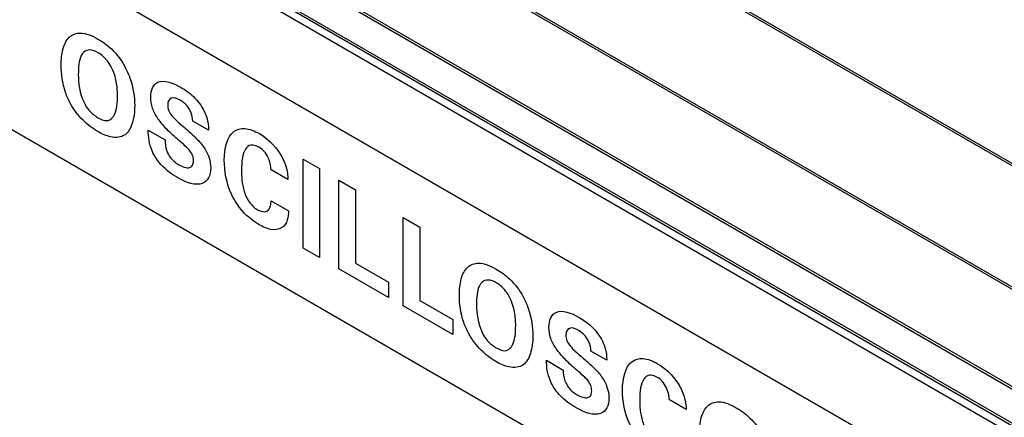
# Model space of a CAD drawing. Header units: inches. Extents: x 0 to 34, y 0 to 22.
# Tile 113 of 136: x 24.938 to 25.458, y 16.137 to 16.347. Entities that reach past the tile are written whole.
import ezdxf

# ---------------------------------------------------------------- set-up
doc = ezdxf.new("R2010")
doc.units = ezdxf.units.IN
doc.header["$LTSCALE"] = 1.87
doc.header["$MEASUREMENT"] = 0
doc.layers.get('0').update_dxf_attribs({"linetype": 'CONTINUOUS'})

msp = doc.modelspace()

# ---------------------------------------------------------------- linework, layer by layer
at = {"color": 7, "linetype": 'CONTINUOUS'}
for p, q in [((21.90774, 18.322), (27.84744, 14.89249)), ((21.90848, 18.32278), (27.84818, 14.89327)), ((27.81914, 14.84356), (21.87945, 18.27306)), ((27.81946, 14.8446), (21.87976, 18.2741)), ((21.95293, 18.17956), (27.74414, 14.83579)), ((21.95371, 18.17779), (27.74496, 14.834)), ((21.98547, 18.14138), (27.78198, 14.79455)), ((21.98625, 18.13967), (27.78276, 14.79284)), ((27.78781, 14.78538), (21.99131, 18.13221))]:
    msp.add_line(p, q, dxfattribs=at)
at = {"color": 40, "linetype": 'CONTINUOUS'}
for p, q in [((23.16654, 17.40993), (27.7666, 14.75391)), ((27.7666, 14.65349), (23.16654, 17.30951)), ((25.03781, 16.28879), (25.02948, 16.2936)), ((25.00602, 16.28873), (25.01487, 16.28362)), ((25.0877, 16.22664), (25.0877, 16.27349)), ((25.0877, 16.27349), (25.09637, 16.26848)), ((25.07969, 16.26274), (25.07084, 16.26784)), ((25.09637, 16.26848), (25.09637, 16.22163)), ((25.10657, 16.21575), (25.10657, 16.26241)), ((25.10657, 16.26241), (25.11541, 16.2573)), ((25.11541, 16.2573), (25.11541, 16.21859)), ((25.0709, 16.25146), (25.08002, 16.2462)), ((25.14049, 16.19616), (25.14049, 16.24282)), ((25.14049, 16.24282), (25.14933, 16.23772)), ((25.14933, 16.23772), (25.14933, 16.19901)), ((25.09637, 16.22163), (25.0877, 16.22664)), ((25.11541, 16.21859), (25.13276, 16.20857)), ((25.13276, 16.20062), (25.10657, 16.21575)), ((25.13276, 16.20857), (25.13276, 16.20062)), ((25.14933, 16.19901), (25.16669, 16.18898)), ((25.16669, 16.18104), (25.14049, 16.19616)), ((25.16669, 16.18898), (25.16669, 16.18104)), ((25.24785, 16.16752), (25.23951, 16.17233)), ((25.21606, 16.16745), (25.22491, 16.16234)), ((25.28972, 16.14147), (25.28088, 16.14657))]:
    msp.add_line(p, q, dxfattribs=at)
for points, knots in [([(24.96007, 16.32301), (24.96007, 16.32609), (24.96064, 16.33181), (24.96383, 16.33844), (24.97048, 16.34095), (24.97637, 16.33862), (24.97949, 16.33682)], [0, 0, 0, 0, 0.243468, 0.477577, 0.714339, 1, 1, 1, 1]), ([(24.97949, 16.33682), (24.98193, 16.33541), (24.98716, 16.33167), (24.99188, 16.32571), (24.99371, 16.32227)], [0, 0, 0, 0, 0.46946, 1, 1, 1, 1]), ([(24.97211, 16.32996), (24.97152, 16.32947), (24.96944, 16.32652), (24.96913, 16.32176), (24.96913, 16.3181)], [0, 0, 0, 0, 0.225627, 1, 1, 1, 1]), ([(24.97955, 16.32961), (24.97807, 16.33046), (24.97521, 16.33148), (24.97292, 16.3307), (24.97211, 16.32996)], [0, 0, 0, 0, 0.526888, 1, 1, 1, 1]), ([(24.98879, 16.316), (24.98808, 16.31881), (24.98582, 16.3246), (24.98148, 16.32849), (24.97955, 16.32961)], [0, 0, 0, 0, 0.531782, 1, 1, 1, 1]), ([(24.96505, 16.30269), (24.96399, 16.30461), (24.96092, 16.31162), (24.96007, 16.31858), (24.96007, 16.32301)], [0, 0, 0, 0, 0.287475, 1, 1, 1, 1]), ([(24.99371, 16.32227), (24.99474, 16.32032), (24.99778, 16.31328), (24.99886, 16.30619), (24.99886, 16.30172)], [0, 0, 0, 0, 0.288258, 1, 1, 1, 1]), ([(24.98979, 16.30708), (24.98979, 16.3077), (24.98973, 16.31054), (24.98939, 16.31357), (24.98879, 16.316)], [0, 0, 0, 0, 0.220015, 1, 1, 1, 1]), ([(25.00731, 16.30608), (25.00731, 16.30795), (25.00789, 16.31144), (25.01246, 16.31611), (25.01906, 16.31377), (25.02332, 16.31131)], [0, 0, 0, 0, 0.2152, 0.433173, 1, 1, 1, 1]), ([(24.98705, 16.29529), (24.98742, 16.29572), (24.98941, 16.29861), (24.98979, 16.30324), (24.98979, 16.30708)], [0, 0, 0, 0, 0.168124, 1, 1, 1, 1]), ([(25.02332, 16.31131), (25.02552, 16.31004), (25.03004, 16.3069), (25.03411, 16.30165), (25.03552, 16.29878)], [0, 0, 0, 0, 0.492126, 1, 1, 1, 1]), ([(24.97938, 16.28802), (24.97675, 16.28954), (24.97147, 16.2935), (24.96685, 16.29948), (24.96505, 16.30269)], [0, 0, 0, 0, 0.50275, 1, 1, 1, 1]), ([(24.97216, 16.3033), (24.97284, 16.30184), (24.97502, 16.2984), (24.97789, 16.29625), (24.97949, 16.29532)], [0, 0, 0, 0, 0.417323, 1, 1, 1, 1]), ([(24.99886, 16.30172), (24.99886, 16.29832), (24.99805, 16.29228), (24.99555, 16.28765), (24.99376, 16.28637)], [0, 0, 0, 0, 0.523451, 1, 1, 1, 1]), ([(25.0222, 16.28333), (25.02004, 16.2852), (25.0162, 16.28867), (25.01122, 16.29424), (25.00785, 16.30039), (25.00731, 16.3043), (25.00731, 16.30608)], [0, 0, 0, 0, 0.31847, 0.570125, 0.779222, 1, 1, 1, 1]), ([(25.02292, 16.3045), (25.02123, 16.30547), (25.01777, 16.30667), (25.01626, 16.30369), (25.01626, 16.30201)], [0, 0, 0, 0, 0.536422, 1, 1, 1, 1]), ([(25.01626, 16.30201), (25.01626, 16.3011), (25.01655, 16.29905), (25.01863, 16.29595), (25.02154, 16.29319), (25.02377, 16.29125), (25.02505, 16.29014)], [0, 0, 0, 0, 0.205102, 0.39951, 0.655957, 1, 1, 1, 1]), ([(25.02948, 16.2936), (25.02937, 16.29511), (25.02889, 16.29793), (25.02631, 16.30216), (25.02413, 16.3038), (25.02292, 16.3045)], [0, 0, 0, 0, 0.375335, 0.638976, 1, 1, 1, 1]), ([(25.03552, 16.29878), (25.03605, 16.29769), (25.03744, 16.29423), (25.03781, 16.29086), (25.03781, 16.28879)], [0, 0, 0, 0, 0.324148, 1, 1, 1, 1]), ([(24.97949, 16.29532), (24.98102, 16.29444), (24.98405, 16.2932), (24.9863, 16.29437), (24.98705, 16.29529)], [0, 0, 0, 0, 0.52433, 1, 1, 1, 1]), ([(24.99376, 16.28637), (24.99177, 16.28493), (24.98696, 16.28443), (24.98166, 16.2867), (24.97938, 16.28802)], [0, 0, 0, 0, 0.567417, 1, 1, 1, 1]), ([(25.02169, 16.26366), (25.01865, 16.26541), (25.01342, 16.26901), (25.00676, 16.27884), (25.00606, 16.28537), (25.00602, 16.28873)], [0, 0, 0, 0, 0.383215, 0.636735, 1, 1, 1, 1]), ([(25.02505, 16.29014), (25.02677, 16.28868), (25.03007, 16.28583), (25.03464, 16.28107), (25.03828, 16.27501), (25.03894, 16.27082), (25.03894, 16.26888)], [0, 0, 0, 0, 0.269688, 0.517665, 0.744511, 1, 1, 1, 1]), ([(25.04611, 16.27301), (25.04611, 16.27927), (25.0482, 16.28794), (25.05688, 16.29038), (25.06202, 16.28845), (25.06463, 16.28695)], [0, 0, 0, 0, 0.51847, 0.750107, 1, 1, 1, 1]), ([(25.06463, 16.28695), (25.06845, 16.28474), (25.07448, 16.27932), (25.07901, 16.26955), (25.07969, 16.2649), (25.07969, 16.26274)], [0, 0, 0, 0, 0.513258, 0.748619, 1, 1, 1, 1]), ([(25.01487, 16.28362), (25.01487, 16.28184), (25.01508, 16.27854), (25.01811, 16.27329), (25.02074, 16.27138), (25.0222, 16.27053)], [0, 0, 0, 0, 0.382589, 0.637478, 1, 1, 1, 1]), ([(25.02987, 16.27263), (25.02987, 16.27349), (25.02965, 16.27535), (25.02786, 16.27823), (25.02529, 16.28069), (25.02333, 16.28237), (25.0222, 16.28333)], [0, 0, 0, 0, 0.217057, 0.41183, 0.662433, 1, 1, 1, 1]), ([(25.06429, 16.27984), (25.06286, 16.28067), (25.05988, 16.28148), (25.05692, 16.27889), (25.05544, 16.27406), (25.05517, 16.26999), (25.05517, 16.26772)], [0, 0, 0, 0, 0.220208, 0.439779, 0.698426, 1, 1, 1, 1]), ([(25.07084, 16.26784), (25.07068, 16.26956), (25.07022, 16.2726), (25.06776, 16.27728), (25.06549, 16.27915), (25.06429, 16.27984)], [0, 0, 0, 0, 0.395691, 0.663713, 1, 1, 1, 1]), ([(25.0222, 16.27053), (25.02413, 16.26941), (25.02709, 16.26832), (25.02952, 16.27005), (25.02987, 16.27172), (25.02987, 16.27263)], [0, 0, 0, 0, 0.550873, 0.773972, 1, 1, 1, 1]), ([(25.06457, 16.2389), (25.06159, 16.24062), (25.05599, 16.24485), (25.04771, 16.25743), (25.04611, 16.26744), (25.04611, 16.27301)], [0, 0, 0, 0, 0.290602, 0.52927, 1, 1, 1, 1]), ([(25.03894, 16.26888), (25.03894, 16.26686), (25.03819, 16.26315), (25.03298, 16.25875), (25.02616, 16.26108), (25.02169, 16.26366)], [0, 0, 0, 0, 0.218903, 0.441296, 1, 1, 1, 1]), ([(25.05517, 16.26772), (25.05517, 16.2665), (25.05526, 16.26338), (25.05601, 16.25809), (25.05832, 16.25136), (25.06188, 16.24782), (25.06362, 16.24681)], [0, 0, 0, 0, 0.176588, 0.439669, 0.710995, 1, 1, 1, 1]), ([(25.06362, 16.24681), (25.06538, 16.2458), (25.06952, 16.24496), (25.07083, 16.24908), (25.0709, 16.25146)], [0, 0, 0, 0, 0.455218, 1, 1, 1, 1]), ([(25.08002, 16.2462), (25.07992, 16.24455), (25.07959, 16.24073), (25.07775, 16.23816), (25.07638, 16.23731)], [0, 0, 0, 0, 0.429344, 1, 1, 1, 1]), ([(25.07638, 16.23731), (25.07478, 16.23633), (25.07093, 16.23582), (25.06658, 16.23774), (25.06457, 16.2389)], [0, 0, 0, 0, 0.534571, 1, 1, 1, 1]), ([(25.1701, 16.20175), (25.1701, 16.20482), (25.17067, 16.21054), (25.17386, 16.21717), (25.18051, 16.21968), (25.1864, 16.21735), (25.18952, 16.21555)], [0, 0, 0, 0, 0.243468, 0.477577, 0.714339, 1, 1, 1, 1]), ([(25.18952, 16.21555), (25.19196, 16.21414), (25.19719, 16.2104), (25.20191, 16.20444), (25.20374, 16.201)], [0, 0, 0, 0, 0.469443, 1, 1, 1, 1]), ([(25.18214, 16.20869), (25.18155, 16.20821), (25.17947, 16.20525), (25.17916, 16.20049), (25.17916, 16.19684)], [0, 0, 0, 0, 0.225627, 1, 1, 1, 1]), ([(25.18958, 16.20834), (25.1881, 16.20919), (25.18524, 16.21021), (25.18295, 16.20943), (25.18214, 16.20869)], [0, 0, 0, 0, 0.526861, 1, 1, 1, 1]), ([(25.19882, 16.19473), (25.19811, 16.19754), (25.19585, 16.20333), (25.19151, 16.20722), (25.18958, 16.20834)], [0, 0, 0, 0, 0.531627, 1, 1, 1, 1]), ([(25.17508, 16.18142), (25.17402, 16.18334), (25.17095, 16.19035), (25.1701, 16.19731), (25.1701, 16.20175)], [0, 0, 0, 0, 0.287474, 1, 1, 1, 1]), ([(25.20374, 16.201), (25.20477, 16.19905), (25.20782, 16.19201), (25.20889, 16.18492), (25.20889, 16.18046)], [0, 0, 0, 0, 0.288337, 1, 1, 1, 1]), ([(25.19982, 16.18581), (25.19982, 16.18643), (25.19976, 16.18927), (25.19942, 16.19231), (25.19882, 16.19473)], [0, 0, 0, 0, 0.220018, 1, 1, 1, 1]), ([(25.21735, 16.18481), (25.21735, 16.18668), (25.21792, 16.19017), (25.2225, 16.19483), (25.22909, 16.1925), (25.23336, 16.19004)], [0, 0, 0, 0, 0.2152, 0.433173, 1, 1, 1, 1]), ([(25.23336, 16.19004), (25.23556, 16.18877), (25.24008, 16.18563), (25.24414, 16.18038), (25.24556, 16.1775)], [0, 0, 0, 0, 0.492126, 1, 1, 1, 1]), ([(25.19708, 16.17402), (25.19745, 16.17445), (25.19944, 16.17734), (25.19982, 16.18197), (25.19982, 16.18581)], [0, 0, 0, 0, 0.168121, 1, 1, 1, 1]), ([(25.23224, 16.16206), (25.23008, 16.16393), (25.22624, 16.1674), (25.22125, 16.17297), (25.21789, 16.17912), (25.21735, 16.18303), (25.21735, 16.18481)], [0, 0, 0, 0, 0.318458, 0.570116, 0.77922, 1, 1, 1, 1]), ([(25.23296, 16.18322), (25.23127, 16.1842), (25.22781, 16.1854), (25.2263, 16.18242), (25.2263, 16.18073)], [0, 0, 0, 0, 0.536403, 1, 1, 1, 1]), ([(25.23951, 16.17233), (25.23941, 16.17383), (25.23893, 16.17666), (25.23635, 16.18089), (25.23417, 16.18253), (25.23296, 16.18322)], [0, 0, 0, 0, 0.375322, 0.638971, 1, 1, 1, 1]), ([(25.18941, 16.16675), (25.18678, 16.16827), (25.1815, 16.17223), (25.17688, 16.17822), (25.17508, 16.18142)], [0, 0, 0, 0, 0.502718, 1, 1, 1, 1]), ([(25.18219, 16.18203), (25.18287, 16.18057), (25.18505, 16.17713), (25.18792, 16.17498), (25.18952, 16.17405)], [0, 0, 0, 0, 0.417295, 1, 1, 1, 1]), ([(25.20889, 16.18046), (25.20889, 16.17705), (25.20808, 16.17101), (25.20558, 16.16638), (25.20379, 16.1651)], [0, 0, 0, 0, 0.523456, 1, 1, 1, 1]), ([(25.2263, 16.18073), (25.2263, 16.17982), (25.22659, 16.17778), (25.22867, 16.17467), (25.23158, 16.17191), (25.23381, 16.16998), (25.23509, 16.16887)], [0, 0, 0, 0, 0.205106, 0.399527, 0.65598, 1, 1, 1, 1]), ([(25.24556, 16.1775), (25.24609, 16.17642), (25.24748, 16.17296), (25.24785, 16.16959), (25.24785, 16.16752)], [0, 0, 0, 0, 0.324148, 1, 1, 1, 1]), ([(25.18952, 16.17405), (25.19105, 16.17317), (25.19408, 16.17193), (25.19633, 16.17311), (25.19708, 16.17402)], [0, 0, 0, 0, 0.524303, 1, 1, 1, 1]), ([(25.20379, 16.1651), (25.20181, 16.16366), (25.19699, 16.16316), (25.19169, 16.16543), (25.18941, 16.16675)], [0, 0, 0, 0, 0.567429, 1, 1, 1, 1]), ([(25.23173, 16.14238), (25.22869, 16.14414), (25.22346, 16.14774), (25.2168, 16.15757), (25.2161, 16.1641), (25.21606, 16.16745)], [0, 0, 0, 0, 0.383215, 0.636735, 1, 1, 1, 1]), ([(25.23509, 16.16887), (25.23681, 16.1674), (25.24011, 16.16455), (25.24468, 16.1598), (25.24832, 16.15374), (25.24897, 16.14954), (25.24897, 16.14761)], [0, 0, 0, 0, 0.269686, 0.517668, 0.744517, 1, 1, 1, 1]), ([(25.25615, 16.15174), (25.25615, 16.158), (25.25823, 16.16667), (25.26692, 16.1691), (25.27205, 16.16718), (25.27467, 16.16567)], [0, 0, 0, 0, 0.51847, 0.750107, 1, 1, 1, 1]), ([(25.22491, 16.16234), (25.22491, 16.16056), (25.22512, 16.15727), (25.22815, 16.15202), (25.23077, 16.1501), (25.23224, 16.14926)], [0, 0, 0, 0, 0.3826, 0.637496, 1, 1, 1, 1]), ([(25.2399, 16.15136), (25.2399, 16.15222), (25.23969, 16.15407), (25.2379, 16.15696), (25.23533, 16.15942), (25.23336, 16.16109), (25.23224, 16.16206)], [0, 0, 0, 0, 0.217057, 0.41183, 0.662433, 1, 1, 1, 1]), ([(25.27467, 16.16567), (25.27849, 16.16347), (25.28451, 16.15805), (25.28904, 16.14828), (25.28972, 16.14362), (25.28972, 16.14147)], [0, 0, 0, 0, 0.513258, 0.748619, 1, 1, 1, 1]), ([(25.27433, 16.15857), (25.27289, 16.1594), (25.26992, 16.1602), (25.26695, 16.15762), (25.26548, 16.15279), (25.26521, 16.14872), (25.26521, 16.14645)], [0, 0, 0, 0, 0.220207, 0.439773, 0.698421, 1, 1, 1, 1]), ([(25.28088, 16.14657), (25.28072, 16.14828), (25.28025, 16.15133), (25.2778, 16.15601), (25.27553, 16.15787), (25.27433, 16.15857)], [0, 0, 0, 0, 0.395677, 0.663692, 1, 1, 1, 1]), ([(25.23224, 16.14926), (25.23417, 16.14814), (25.23712, 16.14705), (25.23956, 16.14877), (25.2399, 16.15044), (25.2399, 16.15136)], [0, 0, 0, 0, 0.550891, 0.773977, 1, 1, 1, 1]), ([(25.27461, 16.11763), (25.27163, 16.11935), (25.26603, 16.12357), (25.25775, 16.13616), (25.25615, 16.14617), (25.25615, 16.15174)], [0, 0, 0, 0, 0.290602, 0.52927, 1, 1, 1, 1]), ([(25.24897, 16.14761), (25.24897, 16.14559), (25.24823, 16.14187), (25.24302, 16.13748), (25.23619, 16.13981), (25.23173, 16.14238)], [0, 0, 0, 0, 0.218897, 0.441286, 1, 1, 1, 1]), ([(25.26521, 16.14645), (25.26521, 16.14522), (25.2653, 16.14211), (25.26605, 16.13681), (25.26836, 16.13009), (25.27192, 16.12654), (25.27366, 16.12554)], [0, 0, 0, 0, 0.176593, 0.439681, 0.711009, 1, 1, 1, 1]), ([(25.29673, 16.12863), (25.29673, 16.1317), (25.2973, 16.13743), (25.30049, 16.14406), (25.30714, 16.14656), (25.31303, 16.14424), (25.31615, 16.14244)], [0, 0, 0, 0, 0.243468, 0.477577, 0.714339, 1, 1, 1, 1]), ([(25.31615, 16.14244), (25.31859, 16.14103), (25.32381, 16.13729), (25.32854, 16.13133), (25.33036, 16.12789)], [0, 0, 0, 0, 0.469443, 1, 1, 1, 1])]:
    msp.add_open_spline(points, degree=3, knots=knots, dxfattribs=at)
for points in [[(24.96913, 16.3181), (24.96913, 16.3136), (24.96979, 16.30825), (24.97216, 16.3033)], [(25.17916, 16.19684), (25.17916, 16.19233), (25.17982, 16.18698), (25.18219, 16.18203)]]:
    msp.add_open_spline(points, degree=3, dxfattribs=at)

doc.saveas('drawing.dxf')
